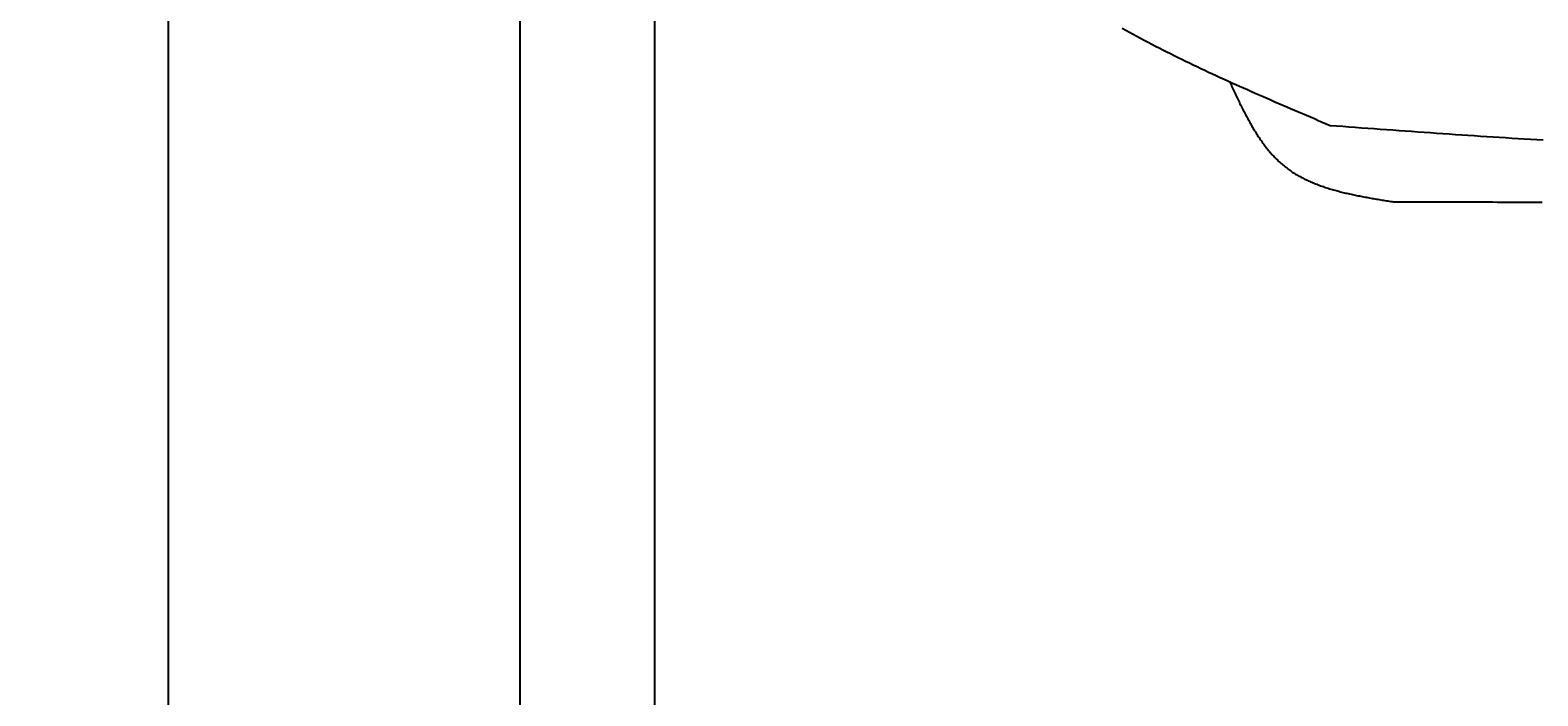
# Model space of a CAD drawing. Extents: x 715 to 7297, y 17 to 5960.
# Tile 16 of 90: x 715 to 1818, y 2989 to 3476. Entities that reach past the tile are written whole.
import ezdxf

# ---------------------------------------------------------------- set-up
doc = ezdxf.new("R2010")
doc.units = 0
doc.layers.get('0').update_dxf_attribs({"linetype": 'CONTINUOUS'})
doc.layers.get('DEFPOINTS').update_dxf_attribs({"linetype": 'CONTINUOUS'})
doc.layers.add('4', color=3, linetype='CONTINUOUS')
doc.layers.add('CAR', color=10, linetype='CONTINUOUS')
doc.styles.get("Standard").update_dxf_attribs({"font": 'ISOCP.SHX'})
doc.dimstyles.get("Standard").update_dxf_attribs({"dimtxt": 2.5, "dimasz": 2.5, "dimexe": 1.25, "dimexo": 0.625, "dimtad": 1, "dimcen": 2.5, "dimazin": 3, "dimtfac": 1, "dimtmove": 0, "dimatfit": 3})

# ---------------------------------------------------------------- blocks, each defined once
blk = doc.blocks.new('PUNKT')
at = {"layer": '4', "color": 0, "linetype": 'BYBLOCK'}
blk.add_line((-0.5, 0), (-1, 0), dxfattribs=at)
at = {"layer": '4', "color": 0, "linetype": 'BYBLOCK', "const_width": 0.5}
blk.add_lwpolyline([(-0.25, 0, 1), (0.25, 0, 1)], format="xyb", close=True, dxfattribs=at)
blk = doc.blocks.new('*U18')
at = {"layer": '4', "color": 2}
blk.add_text('540', height=70, rotation=90, dxfattribs=at).set_placement((785.9, 2660.2))
blk = doc.blocks.new('*D4')
at = {"layer": '4'}
for p, q in [((1352.8, 5437.3), (775.9, 5437.3)), ((815.9, 77.3), (815.9, 5397.3)), ((1352.8, 37.3), (775.9, 37.3))]:
    blk.add_line(p, q, dxfattribs=at)
at = {"layer": 'DEFPOINTS', "color": 0}
for p in [(815.9, 5437.3), (1372.8, 5437.3), (1372.8, 37.3)]:
    blk.add_point(p, dxfattribs=at)
blk.add_blockref('*U18', (0, 0))
at = {"layer": '4', "xscale": 40, "yscale": 40, "zscale": 40}
for p, rotation in [((815.9, 5437.3), 90), ((815.9, 37.3), 270)]:
    blk.add_blockref('PUNKT', p, dxfattribs=dict(at, rotation=rotation))

msp = doc.modelspace()

# ---------------------------------------------------------------- linework, layer by layer
for p, q in [((1072.775, 5387.271), (1072.775, 2737.271)), ((1171.717, 132.271), (1171.717, 5342.271))]:
    msp.add_line(p, q)
at = {"layer": 'CAR'}
for points in [[(1513.64, 3477.11, 0), (1516.31, 3475.63, 0), (1518.98, 3474.16, 0), (1521.67, 3472.7, 0), (1524.36, 3471.25, 0), (1527.06, 3469.81, 0), (1529.77, 3468.37, 0), (1532.48, 3466.95, 0), (1535.2, 3465.53, 0), (1537.93, 3464.12, 0), (1540.67, 3462.72, 0), (1543.41, 3461.32, 0), (1546.17, 3459.94, 0), (1548.92, 3458.55, 0), (1551.69, 3457.18, 0), (1554.46, 3455.82, 0), (1557.23, 3454.46, 0), (1560.02, 3453.1, 0), (1562.8, 3451.76, 0), (1565.6, 3450.42, 0), (1568.4, 3449.08, 0), (1571.2, 3447.75, 0), (1574.01, 3446.43, 0), (1576.83, 3445.11, 0), (1579.65, 3443.8, 0), (1582.47, 3442.49, 0), (1585.3, 3441.19, 0), (1588.14, 3439.89, 0), (1590.98, 3438.6, 0), (1593.82, 3437.31, 0), (1596.66, 3436.03, 0), (1599.51, 3434.75, 0), (1602.37, 3433.47, 0), (1605.23, 3432.2, 0), (1608.09, 3430.93, 0), (1610.95, 3429.67, 0), (1613.82, 3428.4, 0), (1616.69, 3427.15, 0), (1619.56, 3425.89, 0), (1622.43, 3424.64, 0), (1625.31, 3423.39, 0), (1628.19, 3422.14, 0), (1631.07, 3420.89, 0), (1633.96, 3419.65, 0), (1636.84, 3418.41, 0), (1639.73, 3417.17, 0), (1642.62, 3415.93, 0), (1645.51, 3414.69, 0), (1648.4, 3413.45, 0), (1651.29, 3412.22, 0), (1654.18, 3410.99, 0), (1657.07, 3409.75, 0), (1659.97, 3408.52, 0), (1662.86, 3407.29, 0), (1665.75, 3406.05, 0)], [(1592.11, 3438.09, 0), (1592.55, 3437.13, 0), (1593, 3436.17, 0), (1593.45, 3435.22, 0), (1593.89, 3434.27, 0), (1594.34, 3433.31, 0), (1594.79, 3432.36, 0), (1595.24, 3431.41, 0), (1595.68, 3430.45, 0), (1596.13, 3429.5, 0), (1596.58, 3428.55, 0), (1597.04, 3427.61, 0), (1597.49, 3426.66, 0), (1597.94, 3425.71, 0), (1598.4, 3424.77, 0), (1598.85, 3423.83, 0), (1599.31, 3422.89, 0), (1599.77, 3421.95, 0), (1600.23, 3421.02, 0), (1600.7, 3420.08, 0), (1601.16, 3419.15, 0), (1601.63, 3418.23, 0), (1602.1, 3417.3, 0), (1602.57, 3416.38, 0), (1603.05, 3415.46, 0), (1603.52, 3414.55, 0), (1604, 3413.63, 0), (1604.48, 3412.73, 0), (1604.97, 3411.82, 0), (1605.46, 3410.92, 0), (1605.95, 3410.02, 0), (1606.44, 3409.13, 0), (1606.94, 3408.24, 0), (1607.44, 3407.35, 0), (1607.94, 3406.47, 0), (1608.45, 3405.6, 0), (1608.96, 3404.73, 0), (1609.47, 3403.86, 0), (1609.99, 3403, 0), (1610.51, 3402.14, 0), (1611.04, 3401.29, 0), (1611.57, 3400.44, 0), (1612.1, 3399.6, 0), (1612.64, 3398.77, 0), (1613.18, 3397.94, 0), (1613.73, 3397.11, 0), (1614.28, 3396.3, 0), (1614.84, 3395.49, 0), (1615.4, 3394.68, 0), (1615.97, 3393.88, 0), (1616.54, 3393.09, 0), (1617.11, 3392.3, 0), (1617.69, 3391.53, 0), (1618.28, 3390.75, 0), (1618.87, 3389.99, 0), (1619.47, 3389.23, 0), (1620.08, 3388.48, 0), (1620.69, 3387.74, 0), (1621.3, 3387, 0), (1621.92, 3386.28, 0), (1622.55, 3385.56, 0), (1623.18, 3384.84, 0), (1623.82, 3384.14, 0), (1624.47, 3383.45, 0), (1625.12, 3382.76, 0), (1625.78, 3382.08, 0), (1626.44, 3381.41, 0), (1627.12, 3380.75, 0), (1627.8, 3380.1, 0), (1628.48, 3379.46, 0), (1629.18, 3378.82, 0), (1629.88, 3378.2, 0), (1630.58, 3377.58, 0), (1631.3, 3376.98, 0), (1632.02, 3376.38, 0), (1632.75, 3375.8, 0), (1633.49, 3375.22, 0), (1634.23, 3374.65, 0), (1634.99, 3374.1, 0), (1635.75, 3373.55, 0), (1636.51, 3373.01, 0), (1637.29, 3372.48, 0), (1638.07, 3371.96, 0), (1638.86, 3371.45, 0), (1639.65, 3370.95, 0), (1640.45, 3370.46, 0), (1641.26, 3369.98, 0), (1642.08, 3369.5, 0), (1642.9, 3369.03, 0), (1643.73, 3368.57, 0), (1644.56, 3368.12, 0), (1645.4, 3367.68, 0), (1646.25, 3367.25, 0), (1647.1, 3366.82, 0), (1647.96, 3366.4, 0), (1648.82, 3365.99, 0), (1649.69, 3365.58, 0), (1650.57, 3365.19, 0), (1651.45, 3364.8, 0), (1652.33, 3364.42, 0), (1653.23, 3364.04, 0), (1654.12, 3363.67, 0), (1655.03, 3363.31, 0), (1655.93, 3362.96, 0), (1656.85, 3362.61, 0), (1657.76, 3362.27, 0), (1658.69, 3361.93, 0), (1659.61, 3361.6, 0), (1660.54, 3361.28, 0), (1661.48, 3360.96, 0), (1662.42, 3360.65, 0), (1663.37, 3360.34, 0), (1664.32, 3360.04, 0), (1665.27, 3359.75, 0), (1666.23, 3359.46, 0), (1667.19, 3359.17, 0), (1668.16, 3358.9, 0), (1669.13, 3358.62, 0), (1670.1, 3358.35, 0), (1671.08, 3358.09, 0), (1672.06, 3357.83, 0), (1673.04, 3357.57, 0), (1674.03, 3357.32, 0), (1675.02, 3357.08, 0), (1676.02, 3356.84, 0), (1677.01, 3356.6, 0), (1678.01, 3356.36, 0), (1679.02, 3356.13, 0), (1680.02, 3355.91, 0), (1681.03, 3355.68, 0), (1682.05, 3355.47, 0), (1683.06, 3355.25, 0), (1684.08, 3355.04, 0), (1685.1, 3354.83, 0), (1686.12, 3354.62, 0), (1687.14, 3354.42, 0), (1688.17, 3354.22, 0), (1689.2, 3354.02, 0), (1690.23, 3353.82, 0), (1691.26, 3353.63, 0), (1692.29, 3353.44, 0), (1693.33, 3353.25, 0), (1694.37, 3353.07, 0), (1695.41, 3352.88, 0), (1696.45, 3352.7, 0), (1697.49, 3352.52, 0), (1698.53, 3352.34, 0), (1699.57, 3352.16, 0), (1700.62, 3351.99, 0), (1701.67, 3351.81, 0), (1702.71, 3351.64, 0), (1703.76, 3351.47, 0), (1704.81, 3351.29, 0), (1705.86, 3351.12, 0), (1706.91, 3350.95, 0), (1707.96, 3350.78, 0), (1709.01, 3350.61, 0), (1710.06, 3350.45, 0), (1711.11, 3350.28, 0), (1712.16, 3350.11, 0)], [(1665.75, 3406.05, 0), (1670.34, 3405.72, 0), (1674.92, 3405.38, 0), (1679.5, 3405.05, 0), (1684.08, 3404.71, 0), (1688.67, 3404.38, 0), (1693.25, 3404.04, 0), (1697.83, 3403.71, 0), (1702.41, 3403.38, 0), (1707, 3403.05, 0), (1711.58, 3402.72, 0), (1716.16, 3402.39, 0), (1720.74, 3402.06, 0), (1725.33, 3401.73, 0), (1729.91, 3401.41, 0), (1734.49, 3401.08, 0), (1739.07, 3400.76, 0), (1743.66, 3400.44, 0), (1748.24, 3400.13, 0), (1752.82, 3399.81, 0), (1757.4, 3399.5, 0), (1761.99, 3399.19, 0), (1766.57, 3398.88, 0), (1771.15, 3398.58, 0), (1775.73, 3398.28, 0), (1780.32, 3397.98, 0), (1784.9, 3397.69, 0), (1789.48, 3397.39, 0), (1794.06, 3397.11, 0), (1798.65, 3396.82, 0), (1803.23, 3396.54, 0), (1807.81, 3396.26, 0), (1812.39, 3395.99, 0), (1816.98, 3395.72, 0), (1821.56, 3395.45, 0)], [(1712.16, 3350.11, 0), (1715.78, 3350.1, 0), (1719.4, 3350.1, 0), (1723.02, 3350.1, 0), (1726.64, 3350.09, 0), (1730.26, 3350.09, 0), (1733.88, 3350.08, 0), (1737.51, 3350.08, 0), (1741.13, 3350.07, 0), (1744.75, 3350.07, 0), (1748.37, 3350.06, 0), (1751.99, 3350.06, 0), (1755.61, 3350.05, 0), (1759.23, 3350.05, 0), (1762.85, 3350.05, 0), (1766.47, 3350.04, 0), (1770.09, 3350.04, 0), (1773.71, 3350.03, 0), (1777.33, 3350.03, 0), (1780.95, 3350.02, 0), (1784.57, 3350.02, 0), (1788.19, 3350.01, 0), (1791.81, 3350.01, 0), (1795.43, 3350, 0), (1799.05, 3350, 0), (1802.67, 3350, 0), (1806.3, 3349.99, 0), (1809.92, 3349.99, 0), (1813.54, 3349.98, 0), (1817.16, 3349.98, 0), (1820.78, 3349.97, 0)]]:
    msp.add_polyline3d(points, dxfattribs=at)

# ---------------------------------------------------------------- dimensions: what is measured, and where the dimension line sits
at = {"layer": '4'}
dim = msp.add_linear_dim(base=(815.852, 5437.271), p1=(1372.775, 37.271), p2=(1372.775, 5437.271), angle=90, dimstyle='Standard', dxfattribs=at)
dim.commit()
dim.dimension.update_dxf_attribs({"geometry": '*D4', "text_midpoint": (750.852, 2737.271)})

doc.saveas('drawing.dxf')
